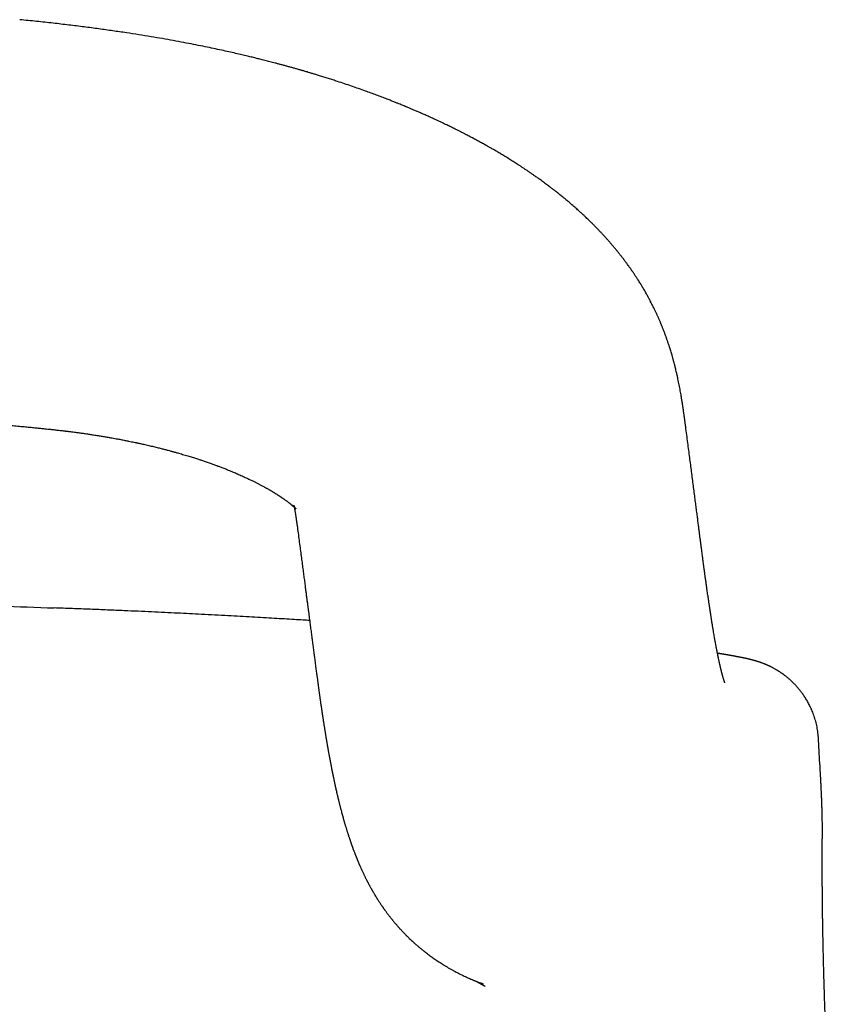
# Model space of a CAD drawing. Header units: millimetres. Extents: x 8 to 893, y 12 to 594.
# Tile 16 of 27: x 463 to 480, y 573 to 593. Entities that reach past the tile are written whole.
import ezdxf

# ---------------------------------------------------------------- set-up
doc = ezdxf.new("R2010")
doc.units = ezdxf.units.MM

msp = doc.modelspace()

# ---------------------------------------------------------------- linework, layer by layer
at = {"color": 7, "linetype": 'Continuous', "lineweight": 30}
for p, q in [((477.087, 585.084), (477.087, 585.08)), ((464.042, 581.342), (464.041, 581.342)), ((479.83, 578.634), (479.83, 578.633)), ((479.86, 578.098), (479.831, 578.633)), ((479.86, 578.098), (479.86, 578.098))]:
    msp.add_line(p, q, dxfattribs=at)
for points, knots in [([(476.364, 587.664), (476.358, 587.677), (476.346, 587.7), (476.329, 587.731), (476.316, 587.755), (476.306, 587.773), (476.299, 587.787), (476.288, 587.806), (476.273, 587.833), (476.253, 587.868), (476.232, 587.905), (476.21, 587.942), (476.19, 587.976), (476.17, 588.009), (476.15, 588.042), (476.127, 588.078), (476.104, 588.114), (476.085, 588.145), (476.068, 588.17), (476.053, 588.193), (476.035, 588.22), (476.017, 588.248), (476, 588.272), (475.987, 588.292), (475.976, 588.307), (475.967, 588.321), (475.956, 588.336), (475.943, 588.355), (475.928, 588.376), (475.909, 588.403), (475.888, 588.431), (475.868, 588.46), (475.848, 588.487), (475.827, 588.514), (475.805, 588.543), (475.785, 588.57), (475.767, 588.594), (475.75, 588.615), (475.734, 588.635), (475.717, 588.657), (475.697, 588.682), (475.676, 588.708), (475.655, 588.733), (475.637, 588.755), (475.62, 588.776), (475.603, 588.796), (475.583, 588.82), (475.562, 588.845), (475.54, 588.871), (475.519, 588.894), (475.502, 588.915), (475.484, 588.934), (475.466, 588.955), (475.444, 588.98), (475.42, 589.006), (475.398, 589.031), (475.377, 589.053), (475.359, 589.072), (475.341, 589.092), (475.319, 589.115), (475.296, 589.14), (475.272, 589.165), (475.249, 589.188), (475.229, 589.208), (475.211, 589.227), (475.192, 589.247), (475.17, 589.269), (475.14, 589.298), (475.105, 589.333), (475.065, 589.371), (475.026, 589.408), (474.989, 589.443), (474.955, 589.475), (474.926, 589.501), (474.899, 589.526), (474.869, 589.553), (474.822, 589.596), (474.757, 589.652), (474.693, 589.707), (474.645, 589.748), (474.615, 589.773), (474.589, 589.795), (474.564, 589.815), (474.537, 589.837), (474.506, 589.862), (474.473, 589.889), (474.44, 589.915), (474.407, 589.941), (474.376, 589.966), (474.348, 589.987), (474.324, 590.005), (474.298, 590.025), (474.267, 590.049), (474.23, 590.077), (474.191, 590.106), (474.149, 590.137), (474.108, 590.167), (474.07, 590.194), (474.037, 590.218), (474.007, 590.239), (473.971, 590.264), (473.927, 590.295), (473.876, 590.331), (473.824, 590.366), (473.774, 590.4), (473.724, 590.433), (473.676, 590.465), (473.616, 590.504), (473.542, 590.551), (473.452, 590.608), (473.366, 590.661), (473.284, 590.71), (473.209, 590.755), (473.137, 590.798), (473.068, 590.837), (472.999, 590.876), (472.927, 590.917), (472.849, 590.96), (472.767, 591.005), (472.696, 591.043), (472.638, 591.074), (472.595, 591.096), (472.558, 591.115), (472.526, 591.132), (472.496, 591.147), (472.464, 591.164), (472.422, 591.185), (472.37, 591.212), (472.304, 591.244), (472.231, 591.28), (472.145, 591.322), (472.049, 591.368), (471.95, 591.414), (471.856, 591.457), (471.769, 591.497), (471.687, 591.533), (471.612, 591.566), (471.541, 591.597), (471.474, 591.626), (471.41, 591.653), (471.359, 591.674), (471.322, 591.69), (471.299, 591.699), (471.28, 591.707), (471.258, 591.716), (471.228, 591.729), (471.185, 591.746), (471.132, 591.767), (471.07, 591.792), (470.997, 591.821), (470.909, 591.856), (470.808, 591.894), (470.698, 591.936), (470.586, 591.977), (470.417, 592.039), (470.186, 592.12), (469.96, 592.196), (469.8, 592.248), (469.707, 592.278), (469.615, 592.307), (469.527, 592.334), (469.447, 592.358), (469.378, 592.379), (469.318, 592.397), (469.268, 592.412), (469.229, 592.424), (469.2, 592.432), (469.179, 592.438), (469.159, 592.444), (469.134, 592.451), (469.102, 592.46), (469.058, 592.473), (469.001, 592.489), (468.935, 592.508), (468.867, 592.526), (468.801, 592.545), (468.736, 592.562), (468.672, 592.579), (468.593, 592.6), (468.5, 592.625), (468.394, 592.652), (468.296, 592.676), (468.203, 592.699), (468.108, 592.723), (468.002, 592.748), (467.883, 592.776), (467.752, 592.806), (467.61, 592.838), (467.455, 592.872), (467.288, 592.908), (467.109, 592.945), (466.918, 592.983), (466.714, 593.022), (466.5, 593.062), (466.274, 593.102), (466.038, 593.142), (465.789, 593.182), (465.527, 593.223), (465.25, 593.263), (464.96, 593.304), (464.657, 593.344), (464.342, 593.383), (464.015, 593.421), (463.676, 593.458), (463.446, 593.481), (463.329, 593.493)], [0, 0, 0, 0, 0.003709, 0.006766, 0.009169, 0.010919, 0.012124, 0.013341, 0.016558, 0.020246, 0.023824, 0.027645, 0.031198, 0.034218, 0.037477, 0.041278, 0.045224, 0.048513, 0.050633, 0.052923, 0.055692, 0.058941, 0.061356, 0.063355, 0.064938, 0.066169, 0.067666, 0.069579, 0.071907, 0.07446, 0.077943, 0.080737, 0.083318, 0.086486, 0.089451, 0.092373, 0.094911, 0.097065, 0.099074, 0.101403, 0.104103, 0.107088, 0.109803, 0.112186, 0.114199, 0.116342, 0.118869, 0.12178, 0.124696, 0.127243, 0.12942, 0.131361, 0.133665, 0.136354, 0.139383, 0.142195, 0.14462, 0.146662, 0.148771, 0.151262, 0.154136, 0.157123, 0.159733, 0.161959, 0.163888, 0.166079, 0.16859, 0.171401, 0.176184, 0.180364, 0.184511, 0.189024, 0.19253, 0.195591, 0.198236, 0.201265, 0.205037, 0.213294, 0.22149, 0.22484, 0.227941, 0.230571, 0.232811, 0.235413, 0.238538, 0.241962, 0.245161, 0.24842, 0.251582, 0.254219, 0.25633, 0.258543, 0.261698, 0.265278, 0.269029, 0.272943, 0.276966, 0.280501, 0.283488, 0.286013, 0.288844, 0.29325, 0.298087, 0.302744, 0.307217, 0.311563, 0.315807, 0.319954, 0.327383, 0.335019, 0.34299, 0.349307, 0.355792, 0.3618, 0.367216, 0.372755, 0.378549, 0.384884, 0.391589, 0.398135, 0.401787, 0.405243, 0.408168, 0.410547, 0.412704, 0.415185, 0.417999, 0.422409, 0.427405, 0.432968, 0.4391, 0.446854, 0.454256, 0.461186, 0.467646, 0.473637, 0.479181, 0.484364, 0.489318, 0.493901, 0.498113, 0.500245, 0.501899, 0.50308, 0.504245, 0.506589, 0.50963, 0.513366, 0.517798, 0.522926, 0.528747, 0.536325, 0.543984, 0.551647, 0.559315, 0.578854, 0.598424, 0.604581, 0.61074, 0.616903, 0.622753, 0.627944, 0.632477, 0.636354, 0.639573, 0.642137, 0.644044, 0.645088, 0.646246, 0.64786, 0.649931, 0.652457, 0.656472, 0.660896, 0.665229, 0.669468, 0.673614, 0.677667, 0.681628, 0.688647, 0.695354, 0.701754, 0.706981, 0.712931, 0.719604, 0.727, 0.735117, 0.743954, 0.753509, 0.763759, 0.774721, 0.786393, 0.798772, 0.811855, 0.825388, 0.839595, 0.854474, 0.870021, 0.88657, 0.903805, 0.921721, 0.940309, 0.959559, 0.979461, 1, 1, 1, 1]), ([(477.087, 585.084), (477.085, 585.098), (477.081, 585.126), (477.075, 585.166), (477.071, 585.2), (477.067, 585.229), (477.064, 585.252), (477.062, 585.269), (477.06, 585.281), (477.058, 585.293), (477.057, 585.305), (477.054, 585.325), (477.05, 585.354), (477.044, 585.394), (477.039, 585.435), (477.033, 585.475), (477.028, 585.51), (477.023, 585.542), (477.018, 585.575), (477.012, 585.61), (477.006, 585.646), (477, 585.681), (476.994, 585.722), (476.985, 585.771), (476.975, 585.828), (476.964, 585.888), (476.952, 585.948), (476.94, 586.009), (476.928, 586.064), (476.918, 586.112), (476.91, 586.15), (476.901, 586.188), (476.891, 586.229), (476.881, 586.272), (476.871, 586.312), (476.863, 586.345), (476.855, 586.377), (476.846, 586.41), (476.837, 586.444), (476.828, 586.476), (476.82, 586.505), (476.812, 586.534), (476.803, 586.567), (476.791, 586.606), (476.778, 586.651), (476.764, 586.693), (476.753, 586.731), (476.742, 586.764), (476.732, 586.795), (476.721, 586.827), (476.71, 586.859), (476.701, 586.886), (476.692, 586.91), (476.684, 586.933), (476.675, 586.959), (476.665, 586.986), (476.656, 587.009), (476.649, 587.028), (476.643, 587.045), (476.635, 587.064), (476.626, 587.087), (476.616, 587.114), (476.605, 587.141), (476.595, 587.167), (476.585, 587.19), (476.576, 587.211), (476.567, 587.233), (476.557, 587.258), (476.545, 587.285), (476.534, 587.311), (476.524, 587.334), (476.514, 587.355), (476.505, 587.376), (476.494, 587.4), (476.481, 587.427), (476.469, 587.452), (476.459, 587.475), (476.449, 587.495), (476.438, 587.518), (476.425, 587.545), (476.407, 587.58), (476.386, 587.622), (476.371, 587.652), (476.362, 587.668)], [0, 0, 0, 0, 0.020852, 0.039264, 0.055221, 0.068705, 0.079703, 0.086592, 0.091934, 0.096695, 0.101971, 0.107762, 0.122562, 0.139965, 0.158555, 0.175137, 0.189849, 0.202414, 0.215363, 0.229803, 0.245102, 0.259434, 0.272844, 0.294147, 0.31739, 0.341243, 0.364935, 0.387753, 0.41182, 0.428416, 0.442923, 0.456214, 0.471894, 0.489447, 0.504441, 0.516757, 0.5277, 0.54031, 0.553428, 0.565287, 0.575906, 0.586419, 0.597326, 0.61301, 0.629626, 0.64622, 0.660351, 0.67066, 0.682379, 0.694648, 0.706044, 0.717002, 0.724325, 0.732761, 0.742313, 0.752678, 0.761467, 0.768169, 0.773317, 0.780168, 0.788566, 0.798513, 0.808826, 0.818181, 0.826576, 0.834009, 0.841475, 0.85049, 0.860727, 0.870685, 0.879039, 0.885843, 0.893186, 0.902137, 0.912524, 0.922049, 0.930001, 0.93669, 0.94419, 0.954558, 0.966956, 0.982096, 1, 1, 1, 1]), ([(462.704, 585.148), (462.762, 585.144), (462.873, 585.134), (463.033, 585.121), (463.182, 585.108), (463.32, 585.095), (463.446, 585.084), (463.561, 585.073), (463.664, 585.063), (463.755, 585.054), (463.836, 585.045), (463.904, 585.038), (463.962, 585.032), (464.01, 585.027), (464.053, 585.022), (464.096, 585.017), (464.14, 585.012), (464.185, 585.007), (464.225, 585.002), (464.254, 584.999), (464.276, 584.996), (464.297, 584.993), (464.322, 584.99), (464.358, 584.986), (464.406, 584.98), (464.467, 584.972), (464.538, 584.963), (464.619, 584.952), (464.704, 584.94), (464.792, 584.927), (464.879, 584.913), (464.968, 584.899), (465.054, 584.885), (465.135, 584.872), (465.224, 584.856), (465.318, 584.839), (465.416, 584.821), (465.501, 584.804), (465.574, 584.79), (465.634, 584.777), (465.687, 584.766), (465.725, 584.758), (465.753, 584.752), (465.773, 584.748), (465.798, 584.743), (465.83, 584.735), (465.87, 584.727), (465.917, 584.716), (465.985, 584.701), (466.069, 584.681), (466.163, 584.658), (466.249, 584.637), (466.325, 584.617), (466.392, 584.6), (466.442, 584.586), (466.479, 584.576), (466.504, 584.569), (466.527, 584.563), (466.551, 584.556), (466.581, 584.548), (466.639, 584.531), (466.722, 584.507), (466.806, 584.482), (466.871, 584.462), (466.916, 584.448), (466.96, 584.434), (467.001, 584.421), (467.037, 584.409), (467.071, 584.398), (467.106, 584.386), (467.156, 584.369), (467.222, 584.346), (467.298, 584.319), (467.366, 584.295), (467.428, 584.272), (467.492, 584.248), (467.564, 584.22), (467.632, 584.193), (467.689, 584.169), (467.738, 584.149), (467.783, 584.13), (467.829, 584.11), (467.875, 584.09), (467.922, 584.069), (467.967, 584.048), (468.007, 584.03), (468.043, 584.013), (468.076, 583.997), (468.11, 583.981), (468.141, 583.966), (468.17, 583.951), (468.197, 583.938), (468.223, 583.925), (468.248, 583.912), (468.273, 583.899), (468.297, 583.886), (468.324, 583.872), (468.355, 583.856), (468.386, 583.839), (468.412, 583.824), (468.434, 583.812), (468.457, 583.799), (468.481, 583.785), (468.502, 583.773), (468.52, 583.763), (468.535, 583.754), (468.551, 583.744), (468.568, 583.734), (468.584, 583.724), (468.597, 583.716), (468.609, 583.708), (468.623, 583.7), (468.637, 583.691), (468.651, 583.682), (468.663, 583.675), (468.673, 583.668), (468.683, 583.662), (468.696, 583.653), (468.71, 583.644), (468.724, 583.635), (468.736, 583.627), (468.746, 583.619), (468.756, 583.613), (468.765, 583.606), (468.774, 583.6), (468.784, 583.593), (468.795, 583.586), (468.809, 583.575), (468.825, 583.564), (468.843, 583.551), (468.859, 583.539), (468.875, 583.527), (468.89, 583.516), (468.902, 583.506), (468.913, 583.497), (468.92, 583.492), (468.927, 583.486), (468.933, 583.481), (468.941, 583.475), (468.948, 583.469), (468.955, 583.463), (468.961, 583.457), (468.967, 583.453), (468.972, 583.448), (468.977, 583.443), (468.984, 583.438), (468.99, 583.433), (468.995, 583.428), (468.999, 583.424), (469.003, 583.42), (469.007, 583.417), (469.011, 583.413), (469.015, 583.409), (469.018, 583.406), (469.021, 583.403), (469.023, 583.401), (469.028, 583.396), (469.032, 583.392), (469.029, 583.394), (469.032, 583.391), (469.033, 583.39), (469.035, 583.389), (469.035, 583.388), (469.035, 583.388), (469.035, 583.388), (469.035, 583.388), (469.034, 583.389), (469.033, 583.39), (469.032, 583.392), (469.031, 583.393), (469.03, 583.394), (469.029, 583.396), (469.028, 583.397), (469.026, 583.4), (469.024, 583.403), (469.022, 583.406), (469.02, 583.41), (469.017, 583.413), (469.015, 583.417), (469.012, 583.422), (469.007, 583.43), (469.002, 583.439), (468.998, 583.447), (468.996, 583.452), (468.994, 583.455), (468.993, 583.457), (468.993, 583.459), (468.992, 583.46), (468.992, 583.462), (468.991, 583.463), (468.991, 583.464), (468.991, 583.464), (468.991, 583.464), (468.991, 583.464), (468.99, 583.465), (468.99, 583.466), (468.99, 583.466), (468.99, 583.466), (468.99, 583.465), (468.991, 583.464), (468.991, 583.462), (468.992, 583.46), (468.993, 583.457), (468.993, 583.454), (468.994, 583.45), (468.996, 583.445), (468.997, 583.439), (468.999, 583.431), (469.001, 583.421), (469.003, 583.41), (469.005, 583.397), (469.008, 583.384), (469.01, 583.37), (469.013, 583.356), (469.016, 583.339), (469.019, 583.317), (469.023, 583.292), (469.027, 583.269), (469.03, 583.25), (469.031, 583.237), (469.033, 583.228), (469.034, 583.221), (469.035, 583.214), (469.036, 583.207), (469.037, 583.201), (469.038, 583.191), (469.04, 583.176), (469.043, 583.156), (469.047, 583.131), (469.051, 583.101), (469.056, 583.065), (469.059, 583.04), (469.061, 583.027)], [0, 0, 0, 0, 0.012735, 0.024615, 0.035645, 0.045829, 0.055169, 0.063667, 0.071318, 0.078123, 0.084081, 0.089192, 0.093456, 0.096875, 0.099893, 0.10302, 0.106364, 0.109824, 0.112965, 0.115167, 0.116401, 0.117921, 0.119805, 0.122056, 0.125904, 0.130497, 0.135835, 0.141917, 0.148743, 0.155, 0.161776, 0.168662, 0.175192, 0.181367, 0.187185, 0.195606, 0.203145, 0.209802, 0.215335, 0.220066, 0.224048, 0.22763, 0.229128, 0.230601, 0.232543, 0.235097, 0.23826, 0.242033, 0.246255, 0.254633, 0.262311, 0.269291, 0.275575, 0.28113, 0.285828, 0.288249, 0.290354, 0.292142, 0.293937, 0.29648, 0.299801, 0.308648, 0.317679, 0.321688, 0.325656, 0.329582, 0.333296, 0.336526, 0.339303, 0.342339, 0.345914, 0.353093, 0.360534, 0.367077, 0.372189, 0.378267, 0.385612, 0.393122, 0.398505, 0.403129, 0.407922, 0.412553, 0.417402, 0.422772, 0.427777, 0.43215, 0.435968, 0.439784, 0.443708, 0.447567, 0.450851, 0.454004, 0.456967, 0.460351, 0.463551, 0.466254, 0.469526, 0.473772, 0.478317, 0.481873, 0.484447, 0.487648, 0.491373, 0.494726, 0.496998, 0.499088, 0.501512, 0.504301, 0.506986, 0.509068, 0.510757, 0.512932, 0.515726, 0.518062, 0.520008, 0.521564, 0.523256, 0.525592, 0.528447, 0.531134, 0.533448, 0.53539, 0.53735, 0.539228, 0.541036, 0.542926, 0.545336, 0.548224, 0.552275, 0.555957, 0.560996, 0.564752, 0.568497, 0.573212, 0.575856, 0.578269, 0.580329, 0.58242, 0.585163, 0.588313, 0.591042, 0.593527, 0.595773, 0.597932, 0.600675, 0.604022, 0.607478, 0.610463, 0.613075, 0.615556, 0.618425, 0.62174, 0.625529, 0.628944, 0.632362, 0.635646, 0.63925, 0.643179, 0.647392, 0.651949, 0.657343, 0.661989, 0.666201, 0.670411, 0.674941, 0.680186, 0.685624, 0.691012, 0.695724, 0.6991, 0.702443, 0.70584, 0.709658, 0.713952, 0.720299, 0.726442, 0.73172, 0.73682, 0.741994, 0.747848, 0.762239, 0.775522, 0.788111, 0.801132, 0.814528, 0.819493, 0.824486, 0.829513, 0.834577, 0.839681, 0.84443, 0.846886, 0.849216, 0.852154, 0.855939, 0.859457, 0.862345, 0.864853, 0.867146, 0.870507, 0.874507, 0.879166, 0.8834, 0.887025, 0.891085, 0.89514, 0.899584, 0.905024, 0.910791, 0.91619, 0.921475, 0.926429, 0.930201, 0.934044, 0.938331, 0.943581, 0.949356, 0.954392, 0.958687, 0.960531, 0.962222, 0.963758, 0.96514, 0.966368, 0.967519, 0.969211, 0.97204, 0.975791, 0.980463, 0.986056, 0.992569, 1, 1, 1, 1]), ([(477.896, 579.795), (477.896, 579.795), (477.896, 579.795), (477.896, 579.795), (477.896, 579.795), (477.896, 579.796), (477.895, 579.797), (477.895, 579.797), (477.895, 579.798), (477.894, 579.799), (477.894, 579.8), (477.893, 579.802), (477.893, 579.804), (477.892, 579.806), (477.891, 579.809), (477.89, 579.811), (477.889, 579.814), (477.888, 579.816), (477.888, 579.818), (477.887, 579.82), (477.886, 579.822), (477.885, 579.824), (477.884, 579.827), (477.883, 579.83), (477.882, 579.834), (477.881, 579.837), (477.88, 579.842), (477.878, 579.846), (477.877, 579.851), (477.875, 579.856), (477.874, 579.86), (477.873, 579.863), (477.872, 579.867), (477.87, 579.87), (477.869, 579.874), (477.868, 579.878), (477.866, 579.884), (477.864, 579.89), (477.862, 579.898), (477.86, 579.906), (477.857, 579.914), (477.855, 579.922), (477.853, 579.929), (477.851, 579.936), (477.849, 579.942), (477.848, 579.949), (477.845, 579.956), (477.843, 579.966), (477.84, 579.976), (477.837, 579.986), (477.835, 579.997), (477.832, 580.006), (477.83, 580.015), (477.828, 580.022), (477.826, 580.031), (477.824, 580.04), (477.821, 580.051), (477.818, 580.062), (477.815, 580.075), (477.812, 580.087), (477.809, 580.099), (477.806, 580.111), (477.804, 580.121), (477.802, 580.131), (477.8, 580.14), (477.797, 580.149), (477.795, 580.16), (477.792, 580.171), (477.789, 580.185), (477.785, 580.202), (477.781, 580.221), (477.777, 580.241), (477.773, 580.26), (477.768, 580.279), (477.764, 580.299), (477.76, 580.318), (477.757, 580.336), (477.753, 580.353), (477.75, 580.369), (477.747, 580.384), (477.744, 580.399), (477.741, 580.413), (477.738, 580.429), (477.735, 580.445), (477.731, 580.461), (477.728, 580.478), (477.725, 580.496), (477.721, 580.515), (477.717, 580.537), (477.713, 580.559), (477.708, 580.583), (477.704, 580.608), (477.699, 580.632), (477.695, 580.654), (477.69, 580.683), (477.684, 580.719), (477.676, 580.765), (477.667, 580.814), (477.66, 580.859), (477.653, 580.897), (477.648, 580.929), (477.643, 580.961), (477.637, 580.994), (477.632, 581.028), (477.627, 581.06), (477.622, 581.091), (477.617, 581.12), (477.613, 581.147), (477.609, 581.172), (477.606, 581.194), (477.601, 581.222), (477.596, 581.257), (477.589, 581.302), (477.583, 581.343), (477.577, 581.38), (477.572, 581.414), (477.567, 581.451), (477.561, 581.491), (477.554, 581.536), (477.547, 581.584), (477.54, 581.636), (477.533, 581.685), (477.526, 581.73), (477.521, 581.769), (477.515, 581.81), (477.509, 581.852), (477.503, 581.895), (477.497, 581.937), (477.492, 581.976), (477.487, 582.011), (477.483, 582.043), (477.479, 582.07), (477.476, 582.093), (477.473, 582.112), (477.471, 582.128), (477.47, 582.14), (477.468, 582.152), (477.465, 582.17), (477.462, 582.197), (477.457, 582.232), (477.452, 582.271), (477.446, 582.313), (477.441, 582.356), (477.435, 582.401), (477.428, 582.452), (477.421, 582.508), (477.413, 582.57), (477.404, 582.639), (477.394, 582.711), (477.384, 582.786), (477.374, 582.865), (477.363, 582.949), (477.352, 583.038), (477.34, 583.133), (477.327, 583.236), (477.312, 583.348), (477.297, 583.469), (477.281, 583.595), (477.264, 583.728), (477.246, 583.867), (477.227, 584.011), (477.208, 584.156), (477.189, 584.301), (477.17, 584.448), (477.15, 584.599), (477.13, 584.755), (477.109, 584.916), (477.094, 585.025), (477.087, 585.08)], [0, 0, 0, 0, 0.000834, 0.005016, 0.009147, 0.013222, 0.017135, 0.020844, 0.024348, 0.027671, 0.031349, 0.035374, 0.039914, 0.044963, 0.049926, 0.054427, 0.058465, 0.061848, 0.06482, 0.067587, 0.070358, 0.073133, 0.076608, 0.080096, 0.083985, 0.088502, 0.092492, 0.09687, 0.101594, 0.106073, 0.10953, 0.112673, 0.115501, 0.118033, 0.120758, 0.123905, 0.128154, 0.132988, 0.138348, 0.143525, 0.149179, 0.154281, 0.15883, 0.162826, 0.16627, 0.169567, 0.174286, 0.179298, 0.184603, 0.190166, 0.19548, 0.20038, 0.203939, 0.207388, 0.21119, 0.21538, 0.219958, 0.224923, 0.230276, 0.235628, 0.240545, 0.245027, 0.249075, 0.252689, 0.255837, 0.259289, 0.263102, 0.267277, 0.271814, 0.278111, 0.284712, 0.291168, 0.297473, 0.303627, 0.309525, 0.315277, 0.320754, 0.325766, 0.330401, 0.334549, 0.338383, 0.342374, 0.346549, 0.35091, 0.355469, 0.3596, 0.364113, 0.369008, 0.374285, 0.379944, 0.3856, 0.391739, 0.397309, 0.402325, 0.407283, 0.416572, 0.426419, 0.436779, 0.447346, 0.45345, 0.459602, 0.465801, 0.472049, 0.478339, 0.484317, 0.489779, 0.495191, 0.499979, 0.504142, 0.507809, 0.511573, 0.518441, 0.525815, 0.533697, 0.538612, 0.543978, 0.549845, 0.556212, 0.563079, 0.570446, 0.578314, 0.586683, 0.592199, 0.597914, 0.603826, 0.609937, 0.616046, 0.622007, 0.627412, 0.632263, 0.636557, 0.640297, 0.64348, 0.645973, 0.647972, 0.649519, 0.651056, 0.652702, 0.656768, 0.661374, 0.666522, 0.672211, 0.677329, 0.683027, 0.689397, 0.696437, 0.704149, 0.712534, 0.721591, 0.730484, 0.739943, 0.749968, 0.76056, 0.77172, 0.783447, 0.796888, 0.811007, 0.825805, 0.841281, 0.857433, 0.874259, 0.891758, 0.908388, 0.925583, 0.943341, 0.961664, 0.98055, 1, 1, 1, 1]), ([(469.06, 583.038), (469.066, 582.989), (469.08, 582.888), (469.1, 582.738), (469.119, 582.59), (469.138, 582.448), (469.156, 582.312), (469.173, 582.183), (469.19, 582.06), (469.205, 581.943), (469.219, 581.835), (469.232, 581.736), (469.244, 581.646), (469.255, 581.56), (469.266, 581.479), (469.276, 581.403), (469.285, 581.33), (469.294, 581.262), (469.306, 581.175), (469.319, 581.07), (469.335, 580.948), (469.35, 580.832), (469.365, 580.722), (469.378, 580.615), (469.392, 580.509), (469.404, 580.422), (469.413, 580.353), (469.42, 580.302), (469.427, 580.247), (469.434, 580.189), (469.442, 580.132), (469.449, 580.077), (469.456, 580.028), (469.462, 579.98), (469.468, 579.937), (469.475, 579.887), (469.483, 579.829), (469.492, 579.761), (469.499, 579.707), (469.505, 579.666), (469.509, 579.637), (469.513, 579.607), (469.518, 579.574), (469.522, 579.543), (469.526, 579.513), (469.53, 579.486), (469.534, 579.458), (469.538, 579.431), (469.542, 579.402), (469.546, 579.374), (469.55, 579.345), (469.554, 579.317), (469.558, 579.291), (469.562, 579.266), (469.566, 579.24), (469.57, 579.215), (469.573, 579.192), (469.576, 579.173), (469.578, 579.157), (469.58, 579.142), (469.583, 579.127), (469.585, 579.109), (469.588, 579.089), (469.592, 579.068), (469.595, 579.045), (469.598, 579.025), (469.601, 579.006), (469.604, 578.987), (469.608, 578.964), (469.612, 578.936), (469.617, 578.905), (469.622, 578.872), (469.627, 578.84), (469.632, 578.809), (469.636, 578.783), (469.64, 578.762), (469.643, 578.743), (469.647, 578.722), (469.65, 578.698), (469.654, 578.674), (469.658, 578.651), (469.662, 578.63), (469.665, 578.611), (469.668, 578.593), (469.671, 578.575), (469.674, 578.556), (469.677, 578.538), (469.68, 578.523), (469.682, 578.509), (469.685, 578.494), (469.688, 578.476), (469.692, 578.456), (469.695, 578.437), (469.698, 578.419), (469.701, 578.403), (469.703, 578.389), (469.706, 578.374), (469.709, 578.357), (469.713, 578.336), (469.717, 578.314), (469.721, 578.293), (469.724, 578.275), (469.727, 578.258), (469.731, 578.24), (469.735, 578.218), (469.739, 578.195), (469.744, 578.17), (469.748, 578.146), (469.752, 578.126), (469.755, 578.111), (469.757, 578.099), (469.76, 578.086), (469.762, 578.072), (469.766, 578.056), (469.769, 578.039), (469.773, 578.02), (469.776, 578.002), (469.78, 577.985), (469.782, 577.971), (469.785, 577.958), (469.788, 577.945), (469.791, 577.93), (469.794, 577.914), (469.797, 577.897), (469.801, 577.879), (469.805, 577.862), (469.808, 577.846), (469.811, 577.83), (469.815, 577.813), (469.819, 577.795), (469.823, 577.775), (469.827, 577.754), (469.832, 577.732), (469.837, 577.71), (469.841, 577.689), (469.845, 577.671), (469.849, 577.654), (469.853, 577.637), (469.859, 577.611), (469.866, 577.576), (469.875, 577.538), (469.883, 577.502), (469.891, 577.469), (469.899, 577.434), (469.908, 577.398), (469.916, 577.364), (469.923, 577.335), (469.93, 577.308), (469.937, 577.281), (469.944, 577.254), (469.951, 577.226), (469.959, 577.196), (469.968, 577.159), (469.979, 577.117), (469.991, 577.073), (470.003, 577.032), (470.014, 576.992), (470.023, 576.959), (470.031, 576.931), (470.038, 576.908), (470.045, 576.884), (470.052, 576.86), (470.059, 576.835), (470.066, 576.812), (470.073, 576.788), (470.081, 576.764), (470.089, 576.739), (470.096, 576.715), (470.103, 576.693), (470.109, 576.674), (470.115, 576.657), (470.121, 576.638), (470.128, 576.617), (470.135, 576.595), (470.142, 576.574), (470.149, 576.554), (470.156, 576.533), (470.163, 576.513), (470.169, 576.494), (470.175, 576.476), (470.181, 576.462), (470.185, 576.449), (470.189, 576.437), (470.193, 576.426), (470.198, 576.413), (470.203, 576.4), (470.208, 576.384), (470.214, 576.368), (470.221, 576.35), (470.229, 576.33), (470.237, 576.308), (470.246, 576.285), (470.254, 576.262), (470.263, 576.241), (470.27, 576.223), (470.276, 576.207), (470.282, 576.193), (470.287, 576.181), (470.291, 576.171), (470.295, 576.161), (470.299, 576.151), (470.303, 576.14), (470.309, 576.126), (470.315, 576.111), (470.323, 576.094), (470.33, 576.076), (470.337, 576.059), (470.344, 576.043), (470.351, 576.028), (470.358, 576.011), (470.366, 575.994), (470.374, 575.975), (470.384, 575.953), (470.395, 575.928), (470.409, 575.899), (470.422, 575.87), (470.435, 575.843), (470.446, 575.82), (470.457, 575.798), (470.468, 575.775), (470.481, 575.75), (470.493, 575.725), (470.504, 575.704), (470.514, 575.685), (470.522, 575.669), (470.53, 575.653), (470.539, 575.637), (470.549, 575.618), (470.559, 575.599), (470.571, 575.578), (470.582, 575.558), (470.593, 575.538), (470.603, 575.521), (470.612, 575.505), (470.621, 575.488), (470.632, 575.47), (470.644, 575.45), (470.66, 575.423), (470.679, 575.391), (470.701, 575.355), (470.722, 575.321), (470.741, 575.292), (470.758, 575.266), (470.775, 575.241), (470.79, 575.218), (470.804, 575.198), (470.815, 575.181), (470.825, 575.166), (470.835, 575.152), (470.843, 575.14), (470.85, 575.13), (470.857, 575.121), (470.864, 575.111), (470.871, 575.101), (470.88, 575.089), (470.892, 575.073), (470.906, 575.053), (470.922, 575.031), (470.938, 575.011), (470.955, 574.988), (470.972, 574.967), (470.988, 574.946), (471.002, 574.928), (471.015, 574.912), (471.027, 574.897), (471.039, 574.883), (471.052, 574.867), (471.066, 574.85), (471.082, 574.83), (471.1, 574.81), (471.119, 574.788), (471.137, 574.768), (471.152, 574.75), (471.165, 574.735), (471.178, 574.721), (471.192, 574.706), (471.209, 574.687), (471.23, 574.665), (471.254, 574.64), (471.277, 574.616), (471.299, 574.593), (471.32, 574.572), (471.34, 574.552), (471.359, 574.534), (471.382, 574.511), (471.409, 574.486), (471.439, 574.458), (471.463, 574.436), (471.481, 574.42), (471.497, 574.405), (471.516, 574.389), (471.536, 574.371), (471.559, 574.352), (471.581, 574.333), (471.604, 574.314), (471.626, 574.296), (471.649, 574.277), (471.672, 574.258), (471.693, 574.242), (471.71, 574.229), (471.724, 574.218), (471.737, 574.208), (471.749, 574.199), (471.762, 574.189), (471.775, 574.179), (471.794, 574.165), (471.819, 574.147), (471.85, 574.125), (471.885, 574.1), (471.924, 574.073), (471.967, 574.044), (472.012, 574.015), (472.054, 573.988), (472.096, 573.962), (472.142, 573.935), (472.195, 573.903), (472.249, 573.872), (472.3, 573.845), (472.346, 573.82), (472.39, 573.797), (472.438, 573.773), (472.487, 573.749), (472.531, 573.728), (472.57, 573.71), (472.607, 573.693), (472.64, 573.679), (472.665, 573.668), (472.684, 573.659), (472.703, 573.651), (472.722, 573.644), (472.739, 573.636), (472.756, 573.63), (472.77, 573.624), (472.783, 573.619), (472.793, 573.614), (472.802, 573.611), (472.81, 573.608), (472.819, 573.604), (472.829, 573.6), (472.84, 573.596), (472.852, 573.592), (472.863, 573.587), (472.875, 573.583), (472.885, 573.579), (472.893, 573.576), (472.901, 573.573), (472.906, 573.571), (472.91, 573.57), (472.91, 573.569), (472.908, 573.57), (472.904, 573.572), (472.9, 573.573), (472.896, 573.575), (472.891, 573.577), (472.885, 573.579), (472.88, 573.581), (472.874, 573.584), (472.869, 573.586), (472.864, 573.588), (472.859, 573.59), (472.854, 573.591), (472.849, 573.593), (472.846, 573.595), (472.844, 573.595)], [0, 0, 0, 0, 0.010117, 0.020598, 0.030683, 0.040372, 0.049663, 0.058402, 0.066757, 0.074728, 0.082314, 0.088762, 0.094903, 0.100739, 0.106269, 0.111493, 0.116408, 0.121019, 0.125456, 0.134187, 0.142484, 0.150352, 0.157801, 0.164877, 0.172032, 0.17938, 0.182666, 0.186108, 0.189805, 0.193759, 0.197971, 0.201462, 0.20493, 0.208165, 0.211169, 0.213939, 0.218411, 0.223156, 0.227805, 0.229625, 0.231598, 0.233728, 0.236016, 0.23824, 0.240243, 0.242174, 0.244, 0.24594, 0.247947, 0.249904, 0.25183, 0.253968, 0.255597, 0.257357, 0.259249, 0.261097, 0.262706, 0.264075, 0.265205, 0.266172, 0.267226, 0.268501, 0.269999, 0.271687, 0.273241, 0.274939, 0.276256, 0.277383, 0.279179, 0.281318, 0.283747, 0.286354, 0.288742, 0.291218, 0.293383, 0.294799, 0.296166, 0.297897, 0.299759, 0.301802, 0.303674, 0.305352, 0.306838, 0.30813, 0.309772, 0.311296, 0.312726, 0.314067, 0.315054, 0.316285, 0.317759, 0.319476, 0.32118, 0.322713, 0.323966, 0.325038, 0.326292, 0.327759, 0.32944, 0.331539, 0.333363, 0.334892, 0.336156, 0.337796, 0.339713, 0.341803, 0.343941, 0.346122, 0.34815, 0.349254, 0.350257, 0.35131, 0.352565, 0.354024, 0.355682, 0.357291, 0.35917, 0.360665, 0.361829, 0.36299, 0.364207, 0.365482, 0.366951, 0.36869, 0.370246, 0.371923, 0.373449, 0.37478, 0.376457, 0.378157, 0.380035, 0.382062, 0.384207, 0.386465, 0.38845, 0.390154, 0.391684, 0.393382, 0.395273, 0.39942, 0.403485, 0.406715, 0.410021, 0.413599, 0.417376, 0.421029, 0.423797, 0.426539, 0.429261, 0.432057, 0.434981, 0.438096, 0.441576, 0.446654, 0.451413, 0.455847, 0.460072, 0.464295, 0.466735, 0.469277, 0.471922, 0.474613, 0.477312, 0.479941, 0.482304, 0.485288, 0.488053, 0.490665, 0.493364, 0.495132, 0.497031, 0.499181, 0.501577, 0.50414, 0.506382, 0.508709, 0.511019, 0.513292, 0.515514, 0.517519, 0.519159, 0.520557, 0.521851, 0.523143, 0.524432, 0.526068, 0.527776, 0.529624, 0.531628, 0.533924, 0.536489, 0.539208, 0.541787, 0.544216, 0.546365, 0.548169, 0.54967, 0.551088, 0.552164, 0.553208, 0.554273, 0.555611, 0.557118, 0.558884, 0.560909, 0.563006, 0.56494, 0.566711, 0.568318, 0.570285, 0.572268, 0.574358, 0.576554, 0.579812, 0.583118, 0.586442, 0.589524, 0.5923, 0.594604, 0.597227, 0.600171, 0.603093, 0.605594, 0.607674, 0.60946, 0.611286, 0.613154, 0.61517, 0.617484, 0.619841, 0.622331, 0.624583, 0.626566, 0.628294, 0.630099, 0.63218, 0.634536, 0.637079, 0.64143, 0.645499, 0.649277, 0.652804, 0.655498, 0.658292, 0.661287, 0.663204, 0.66516, 0.666914, 0.668447, 0.669785, 0.670893, 0.671857, 0.672924, 0.674111, 0.675416, 0.676841, 0.679462, 0.68192, 0.684215, 0.686691, 0.689568, 0.691668, 0.693738, 0.695589, 0.697257, 0.698917, 0.70059, 0.702618, 0.704772, 0.707155, 0.709767, 0.712403, 0.714275, 0.715972, 0.717496, 0.719145, 0.721116, 0.724129, 0.727273, 0.730227, 0.732989, 0.73556, 0.73794, 0.740129, 0.742127, 0.745923, 0.74933, 0.75235, 0.753862, 0.755718, 0.757924, 0.76045, 0.763041, 0.765639, 0.768096, 0.77056, 0.773032, 0.775495, 0.777713, 0.779453, 0.780929, 0.782186, 0.783488, 0.784882, 0.786368, 0.787945, 0.791074, 0.794499, 0.798163, 0.802346, 0.806794, 0.811456, 0.81595, 0.820203, 0.82599, 0.831557, 0.836982, 0.842498, 0.848171, 0.853948, 0.859695, 0.865444, 0.870699, 0.876181, 0.881672, 0.886756, 0.889254, 0.891655, 0.894226, 0.897061, 0.900146, 0.903088, 0.905525, 0.907699, 0.909611, 0.911262, 0.912684, 0.914171, 0.916772, 0.919696, 0.922945, 0.926784, 0.930931, 0.93524, 0.939704, 0.944326, 0.950325, 0.956572, 0.962985, 0.969418, 0.972314, 0.975213, 0.978118, 0.981028, 0.983944, 0.986726, 0.98925, 0.99151, 0.993514, 0.99526, 0.996749, 0.998127, 1, 1, 1, 1]), ([(460.262, 581.446), (460.407, 581.443), (460.923, 581.434), (461.812, 581.413), (462.928, 581.382), (463.671, 581.355), (464.042, 581.342)], [0, 0, 0, 0, 0.1145179, 0.4096821, 0.7048432, 1, 1, 1, 1]), ([(469.316, 581.082), (469.273, 581.085), (469.168, 581.092), (468.995, 581.102), (468.795, 581.114), (468.584, 581.126), (468.36, 581.139), (468.127, 581.153), (467.882, 581.166), (467.628, 581.18), (467.361, 581.194), (467.097, 581.208), (466.838, 581.221), (466.584, 581.234), (466.322, 581.246), (466.052, 581.259), (465.773, 581.272), (465.469, 581.285), (465.139, 581.299), (464.782, 581.314), (464.415, 581.328), (464.167, 581.338), (464.041, 581.342)], [0, 0, 0, 0, 0.028625, 0.069176, 0.111367, 0.155199, 0.200673, 0.247792, 0.295671, 0.345136, 0.396182, 0.448806, 0.494695, 0.541723, 0.589892, 0.639203, 0.689658, 0.741261, 0.803553, 0.867428, 0.932903, 1, 1, 1, 1]), ([(479.831, 578.633), (479.827, 578.676), (479.821, 578.76), (479.8, 578.883), (479.773, 578.999), (479.739, 579.108), (479.701, 579.21), (479.659, 579.303), (479.615, 579.388), (479.571, 579.465), (479.526, 579.534), (479.481, 579.596), (479.436, 579.654), (479.39, 579.708), (479.344, 579.759), (479.297, 579.806), (479.249, 579.851), (479.201, 579.893), (479.153, 579.931), (479.106, 579.967), (479.07, 579.992), (479.045, 580.009), (479.028, 580.021), (479.012, 580.031), (478.999, 580.039), (478.989, 580.045), (478.982, 580.049), (478.978, 580.052), (478.975, 580.054), (478.972, 580.056), (478.969, 580.057), (478.966, 580.059), (478.959, 580.063), (478.944, 580.072), (478.922, 580.085), (478.899, 580.097), (478.879, 580.108), (478.86, 580.118), (478.843, 580.126), (478.828, 580.134), (478.814, 580.14), (478.802, 580.146), (478.791, 580.151), (478.78, 580.156), (478.769, 580.161), (478.757, 580.166), (478.745, 580.171), (478.732, 580.176), (478.719, 580.182), (478.705, 580.187), (478.691, 580.193), (478.677, 580.198), (478.664, 580.203), (478.652, 580.208), (478.641, 580.212), (478.631, 580.215), (478.621, 580.219), (478.612, 580.222), (478.603, 580.225), (478.596, 580.227), (478.59, 580.229), (478.582, 580.232), (478.572, 580.235), (478.56, 580.238), (478.55, 580.242), (478.539, 580.245), (478.529, 580.248), (478.518, 580.251), (478.507, 580.254), (478.496, 580.257), (478.485, 580.26), (478.474, 580.263), (478.464, 580.266), (478.454, 580.269), (478.444, 580.271), (478.432, 580.274), (478.42, 580.277), (478.406, 580.28), (478.393, 580.284), (478.381, 580.286), (478.369, 580.289), (478.358, 580.292), (478.347, 580.294), (478.336, 580.297), (478.327, 580.299), (478.318, 580.3), (478.31, 580.302), (478.303, 580.304), (478.295, 580.306), (478.287, 580.307), (478.279, 580.309), (478.272, 580.31), (478.265, 580.312), (478.258, 580.313), (478.251, 580.315), (478.243, 580.316), (478.233, 580.318), (478.222, 580.32), (478.211, 580.323), (478.198, 580.325), (478.185, 580.328), (478.172, 580.33), (478.159, 580.333), (478.146, 580.335), (478.132, 580.338), (478.121, 580.34), (478.113, 580.341), (478.107, 580.343), (478.101, 580.344), (478.096, 580.345), (478.09, 580.346), (478.085, 580.347), (478.08, 580.347), (478.075, 580.348), (478.071, 580.349), (478.067, 580.35), (478.063, 580.351), (478.059, 580.351), (478.055, 580.352), (478.05, 580.353), (478.046, 580.354), (478.041, 580.355), (478.036, 580.355), (478.03, 580.356), (478.025, 580.357), (478.019, 580.358), (478.012, 580.36), (478.005, 580.361), (477.998, 580.362), (477.991, 580.363), (477.983, 580.365), (477.976, 580.366), (477.969, 580.367), (477.962, 580.368), (477.955, 580.37), (477.947, 580.371), (477.939, 580.372), (477.931, 580.374), (477.922, 580.375), (477.913, 580.377), (477.904, 580.378), (477.895, 580.38), (477.887, 580.381), (477.878, 580.383), (477.87, 580.384), (477.862, 580.385), (477.855, 580.387), (477.848, 580.388), (477.841, 580.389), (477.834, 580.39), (477.828, 580.391), (477.822, 580.392), (477.816, 580.393), (477.81, 580.394), (477.804, 580.395), (477.799, 580.396), (477.793, 580.397), (477.787, 580.398), (477.78, 580.399), (477.773, 580.4), (477.765, 580.401), (477.758, 580.403), (477.75, 580.404), (477.745, 580.405), (477.743, 580.405)], [0, 0, 0, 0, 0.003625, 0.00715, 0.010567, 0.013865, 0.017036, 0.020076, 0.022978, 0.02574, 0.028361, 0.03084, 0.033451, 0.036066, 0.038814, 0.041698, 0.044724, 0.047835, 0.051088, 0.054457, 0.057874, 0.059444, 0.061026, 0.062594, 0.063935, 0.065001, 0.065713, 0.066217, 0.066655, 0.06709, 0.067524, 0.067957, 0.068387, 0.070726, 0.074775, 0.078253, 0.081603, 0.084702, 0.087682, 0.090544, 0.093287, 0.095967, 0.098294, 0.10087, 0.103694, 0.106768, 0.11009, 0.11366, 0.11748, 0.121548, 0.125865, 0.130431, 0.134192, 0.138003, 0.141646, 0.145116, 0.148414, 0.152361, 0.156028, 0.159416, 0.162702, 0.166045, 0.172774, 0.179721, 0.186107, 0.192666, 0.199399, 0.206305, 0.214363, 0.222642, 0.230974, 0.239255, 0.247487, 0.255669, 0.263801, 0.271882, 0.284481, 0.296957, 0.309309, 0.321492, 0.333627, 0.345486, 0.35707, 0.368378, 0.37941, 0.387955, 0.396684, 0.40563, 0.414794, 0.424174, 0.432156, 0.440289, 0.448544, 0.456759, 0.464912, 0.473002, 0.485589, 0.49802, 0.510297, 0.525302, 0.540142, 0.554993, 0.569861, 0.584746, 0.599648, 0.614567, 0.621136, 0.627593, 0.633864, 0.639948, 0.645847, 0.651559, 0.657084, 0.661986, 0.666731, 0.67132, 0.675752, 0.680027, 0.684259, 0.689087, 0.694144, 0.69943, 0.704945, 0.710688, 0.71666, 0.722861, 0.729946, 0.737308, 0.744947, 0.752863, 0.761055, 0.768093, 0.775324, 0.782747, 0.790362, 0.798169, 0.806167, 0.81555, 0.824703, 0.833626, 0.842321, 0.85116, 0.859748, 0.868086, 0.876173, 0.884009, 0.891595, 0.898518, 0.905218, 0.911695, 0.917949, 0.923981, 0.929789, 0.935375, 0.940738, 0.945878, 0.950797, 0.957275, 0.964042, 0.971099, 0.978249, 0.985674, 0.993374, 1, 1, 1, 1]), ([(479.907, 576.465), (479.907, 576.465), (479.907, 576.465), (479.907, 576.466), (479.907, 576.466), (479.907, 576.468), (479.907, 576.47), (479.907, 576.472), (479.907, 576.475), (479.907, 576.478), (479.907, 576.481), (479.907, 576.486), (479.907, 576.492), (479.908, 576.502), (479.908, 576.511), (479.908, 576.522), (479.908, 576.534), (479.908, 576.547), (479.908, 576.564), (479.909, 576.579), (479.909, 576.594), (479.909, 576.606), (479.909, 576.617), (479.909, 576.626), (479.909, 576.641), (479.91, 576.662), (479.91, 576.689), (479.91, 576.727), (479.91, 576.778), (479.91, 576.841), (479.909, 576.911), (479.908, 576.977), (479.907, 577.039), (479.906, 577.101), (479.904, 577.17), (479.901, 577.247), (479.898, 577.333), (479.895, 577.414), (479.892, 577.487), (479.889, 577.55), (479.886, 577.614), (479.883, 577.672), (479.881, 577.719), (479.879, 577.754), (479.878, 577.778), (479.877, 577.795), (479.876, 577.81), (479.875, 577.827), (479.874, 577.853), (479.872, 577.892), (479.869, 577.946), (479.865, 578.017), (479.862, 578.07), (479.861, 578.098)], [0, 0, 0, 0, 0.003838, 0.027326, 0.047881, 0.065504, 0.080904, 0.094157, 0.107171, 0.119979, 0.132582, 0.14498, 0.173299, 0.199274, 0.226738, 0.250474, 0.271753, 0.292614, 0.311661, 0.33119, 0.35195, 0.373949, 0.38848, 0.403849, 0.421145, 0.440507, 0.461974, 0.485577, 0.524367, 0.563189, 0.601361, 0.638967, 0.663873, 0.689416, 0.715892, 0.743471, 0.77231, 0.802547, 0.821413, 0.840849, 0.860819, 0.878745, 0.893271, 0.902782, 0.909938, 0.914765, 0.91755, 0.922581, 0.929858, 0.939383, 0.955582, 0.975784, 1, 1, 1, 1]), ([(480.259, 566.308), (480.255, 566.396), (480.246, 566.569), (480.233, 566.822), (480.221, 567.063), (480.209, 567.294), (480.198, 567.514), (480.187, 567.722), (480.178, 567.905), (480.171, 568.064), (480.164, 568.2), (480.158, 568.327), (480.152, 568.445), (480.147, 568.553), (480.143, 568.652), (480.138, 568.739), (480.135, 568.816), (480.132, 568.882), (480.129, 568.936), (480.127, 568.98), (480.126, 569.013), (480.125, 569.036), (480.124, 569.052), (480.123, 569.071), (480.122, 569.097), (480.12, 569.131), (480.118, 569.183), (480.115, 569.254), (480.111, 569.342), (480.106, 569.442), (480.101, 569.552), (480.096, 569.675), (480.09, 569.807), (480.083, 569.949), (480.076, 570.115), (480.068, 570.301), (480.06, 570.5), (480.051, 570.694), (480.044, 570.88), (480.036, 571.058), (480.029, 571.228), (480.023, 571.395), (480.016, 571.556), (480.01, 571.712), (480.005, 571.857), (480, 571.994), (479.995, 572.125), (479.991, 572.235), (479.987, 572.327), (479.985, 572.402), (479.982, 572.475), (479.979, 572.549), (479.977, 572.621), (479.974, 572.693), (479.972, 572.764), (479.97, 572.822), (479.969, 572.866), (479.968, 572.897), (479.967, 572.924), (479.966, 572.951), (479.965, 572.981), (479.964, 573.018), (479.962, 573.06), (479.961, 573.106), (479.958, 573.194), (479.954, 573.318), (479.949, 573.486), (479.944, 573.656), (479.939, 573.827), (479.936, 573.953), (479.934, 574.039), (479.932, 574.087), (479.931, 574.135), (479.93, 574.182), (479.929, 574.228), (479.928, 574.275), (479.927, 574.32), (479.926, 574.357), (479.925, 574.385), (479.925, 574.407), (479.925, 574.428), (479.924, 574.453), (479.923, 574.481), (479.923, 574.511), (479.922, 574.54), (479.922, 574.569), (479.921, 574.598), (479.92, 574.639), (479.919, 574.692), (479.918, 574.754), (479.917, 574.811), (479.916, 574.863), (479.916, 574.909), (479.915, 574.951), (479.914, 574.989), (479.914, 575.032), (479.913, 575.08), (479.913, 575.133), (479.912, 575.184), (479.911, 575.231), (479.911, 575.271), (479.911, 575.308), (479.91, 575.342), (479.91, 575.378), (479.91, 575.415), (479.909, 575.453), (479.909, 575.492), (479.909, 575.532), (479.909, 575.575), (479.908, 575.621), (479.908, 575.659), (479.908, 575.687), (479.908, 575.706), (479.908, 575.724), (479.908, 575.741), (479.908, 575.754), (479.908, 575.778), (479.908, 575.808), (479.908, 575.843), (479.907, 575.874), (479.907, 575.901), (479.907, 575.932), (479.907, 575.971), (479.907, 576.014), (479.907, 576.048), (479.907, 576.072), (479.907, 576.085), (479.907, 576.099), (479.907, 576.113), (479.907, 576.128), (479.907, 576.146), (479.907, 576.168), (479.907, 576.194), (479.907, 576.223), (479.907, 576.253), (479.907, 576.281), (479.907, 576.305), (479.907, 576.324), (479.907, 576.34), (479.907, 576.355), (479.907, 576.368), (479.907, 576.387), (479.907, 576.409), (479.907, 576.435), (479.907, 576.458), (479.907, 576.479), (479.907, 576.498), (479.907, 576.515), (479.907, 576.53), (479.907, 576.541), (479.907, 576.547), (479.907, 576.549)], [0, 0, 0, 0, 0.016552, 0.032323, 0.047397, 0.061803, 0.075531, 0.088549, 0.100809, 0.109875, 0.118413, 0.126392, 0.133789, 0.140576, 0.146732, 0.152235, 0.157041, 0.161167, 0.164602, 0.167332, 0.169484, 0.170796, 0.171542, 0.172672, 0.174353, 0.176546, 0.17919, 0.184368, 0.190076, 0.196324, 0.203633, 0.211591, 0.220211, 0.229509, 0.239497, 0.253001, 0.266263, 0.27912, 0.29155, 0.303532, 0.315046, 0.326079, 0.337439, 0.348211, 0.358389, 0.367967, 0.377256, 0.386543, 0.392014, 0.397485, 0.402954, 0.408423, 0.413892, 0.419359, 0.424827, 0.430021, 0.432826, 0.435215, 0.437187, 0.43917, 0.441692, 0.444695, 0.448221, 0.45215, 0.456099, 0.470124, 0.484033, 0.500461, 0.516781, 0.533159, 0.538084, 0.543019, 0.547964, 0.552921, 0.557888, 0.562867, 0.567857, 0.572505, 0.575211, 0.577443, 0.579769, 0.582891, 0.586811, 0.590451, 0.594407, 0.598287, 0.602079, 0.605781, 0.614773, 0.623192, 0.631039, 0.638314, 0.645018, 0.651151, 0.656739, 0.662158, 0.670743, 0.679226, 0.687607, 0.695751, 0.703166, 0.709312, 0.715772, 0.722547, 0.729636, 0.737117, 0.744632, 0.752907, 0.761944, 0.771743, 0.782305, 0.786368, 0.790535, 0.794734, 0.798416, 0.801464, 0.803893, 0.814801, 0.824184, 0.83405, 0.844406, 0.855115, 0.866054, 0.874808, 0.883727, 0.886091, 0.888467, 0.890856, 0.893256, 0.895686, 0.898569, 0.902084, 0.906231, 0.91101, 0.916102, 0.920536, 0.924245, 0.92708, 0.929277, 0.931264, 0.933354, 0.935549, 0.940941, 0.94691, 0.953472, 0.960639, 0.96842, 0.976668, 0.985522, 0.994985, 1, 1, 1, 1]), ([(472.763, 573.626), (472.763, 573.626), (472.764, 573.626), (472.765, 573.625), (472.767, 573.625), (472.769, 573.624), (472.771, 573.623), (472.772, 573.622), (472.775, 573.621), (472.777, 573.619), (472.779, 573.618), (472.782, 573.617), (472.784, 573.615), (472.787, 573.614), (472.79, 573.612), (472.794, 573.61), (472.797, 573.609), (472.799, 573.607), (472.802, 573.606), (472.804, 573.605), (472.807, 573.603), (472.809, 573.602), (472.811, 573.601), (472.813, 573.6), (472.815, 573.599), (472.816, 573.598), (472.818, 573.597), (472.82, 573.596), (472.822, 573.595), (472.824, 573.594), (472.826, 573.593), (472.828, 573.592), (472.83, 573.591), (472.832, 573.589), (472.835, 573.588), (472.837, 573.587), (472.84, 573.585), (472.842, 573.584), (472.844, 573.583), (472.846, 573.582), (472.848, 573.581), (472.85, 573.58), (472.852, 573.579), (472.853, 573.578), (472.855, 573.577), (472.857, 573.576), (472.858, 573.575), (472.861, 573.574), (472.863, 573.572), (472.866, 573.571), (472.868, 573.569), (472.871, 573.568), (472.875, 573.566), (472.878, 573.564), (472.881, 573.562), (472.884, 573.56), (472.887, 573.559), (472.89, 573.557), (472.892, 573.556), (472.894, 573.555), (472.896, 573.554), (472.898, 573.553), (472.899, 573.552), (472.901, 573.551), (472.903, 573.55), (472.905, 573.548), (472.908, 573.547), (472.91, 573.546), (472.912, 573.544), (472.915, 573.543), (472.917, 573.541), (472.92, 573.54), (472.923, 573.538), (472.926, 573.536), (472.93, 573.534), (472.934, 573.532), (472.938, 573.529), (472.94, 573.528), (472.942, 573.527)], [0, 0, 0, 0, 0.0013074, 0.012781, 0.0239798, 0.0349039, 0.0475507, 0.0598083, 0.0718635, 0.0845168, 0.0978594, 0.1118912, 0.1279489, 0.1446885, 0.1618176, 0.1793261, 0.197214, 0.2115349, 0.22609, 0.2404407, 0.2540089, 0.2667918, 0.2787894, 0.2900016, 0.300446, 0.3107796, 0.3213374, 0.331925, 0.3427289, 0.353749, 0.3650184, 0.377097, 0.3898764, 0.4033568, 0.4175381, 0.4324205, 0.4446055, 0.4572208, 0.4696517, 0.481425, 0.4925407, 0.5029987, 0.512799, 0.5219416, 0.5304266, 0.5385209, 0.5494882, 0.5609119, 0.5727921, 0.5881532, 0.6042066, 0.6208623, 0.6380973, 0.6559117, 0.6743053, 0.6932782, 0.7077195, 0.7213331, 0.7341187, 0.7460763, 0.7548907, 0.7631939, 0.7711907, 0.7796529, 0.7912034, 0.8036279, 0.8169265, 0.8310992, 0.8428533, 0.8552487, 0.8683217, 0.8820725, 0.899326, 0.91754, 0.9367144, 0.9568492, 0.9779444, 1, 1, 1, 1])]:
    msp.add_open_spline(points, degree=3, knots=knots, dxfattribs=at)

doc.saveas('drawing.dxf')
